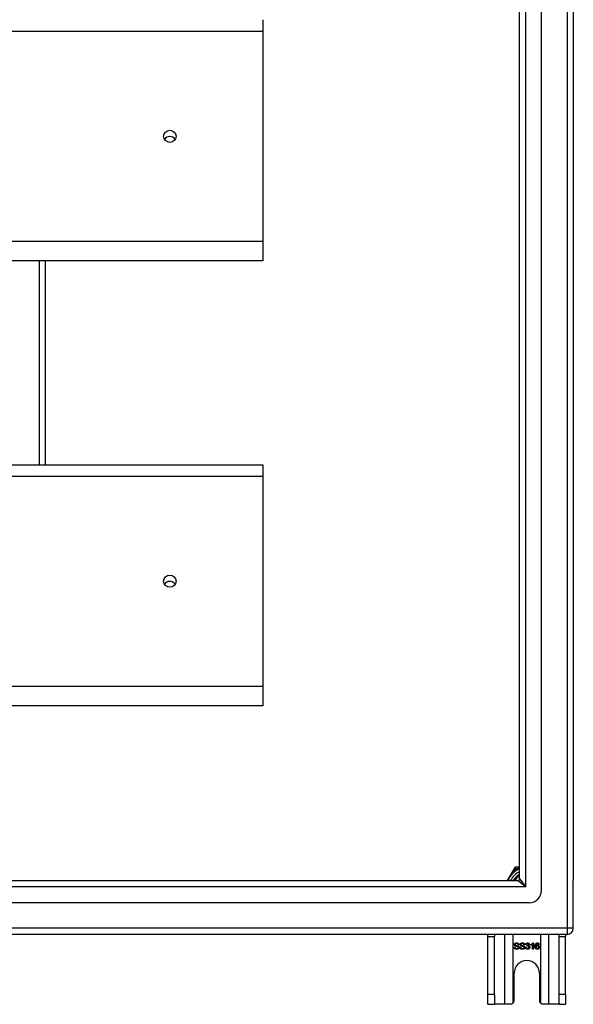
# Model space of a CAD drawing. Header units: inches. Extents: x 72 to 180, y 48 to 83.
# Tile 25 of 28: x 171 to 180, y 48 to 64. Entities that reach past the tile are written whole.
import ezdxf

# ---------------------------------------------------------------- set-up
doc = ezdxf.new("R2010")
doc.units = ezdxf.units.IN
doc.header["$MEASUREMENT"] = 0
doc.layers.add('Visible Edges(ANSI)', color=7, linetype='Continuous', lineweight=25)
doc.layers.add('Visible Tangent Edges(ANSI)', color=7, linetype='Continuous', lineweight=25)

msp = doc.modelspace()

# ---------------------------------------------------------------- linework, layer by layer
at = {"layer": 'Visible Edges(ANSI)'}
for p, q in [((179.569, 50.11), (179.569, 80.693)), ((179.215, 50.299), (179.215, 80.504)), ((180.081, 80.527), (180.081, 50.276)), ((175.081, 64.135), (175.081, 63.949)), ((175.081, 63.949), (175.081, 60.565)), ((175.081, 60.565), (175.081, 60.251)), ((175.081, 60.251), (126.947, 60.251)), ((171.581, 56.968), (171.581, 60.251)), ((126.947, 56.968), (175.081, 56.968)), ((175.081, 56.968), (175.081, 56.782)), ((175.081, 56.782), (175.081, 53.398)), ((175.081, 53.398), (175.081, 53.084)), ((175.081, 53.084), (126.947, 53.084)), ((179.115, 50.442), (179.014, 50.268)), ((179.133, 50.474), (179.115, 50.442)), ((179.187, 50.484), (179.15, 50.484)), ((179.215, 50.484), (179.187, 50.484)), ((180.081, 49.501), (180.081, 50.276)), ((126.978, 50.268), (179.184, 50.268)), ((179.372, 49.913), (126.789, 49.913)), ((179.982, 49.402), (126.947, 49.402)), ((178.706, 49.371), (178.706, 49.402)), ((178.706, 48.433), (178.706, 49.371)), ((178.811, 49.402), (178.811, 49.371)), ((178.811, 48.433), (178.811, 49.371)), ((179.851, 49.371), (179.851, 49.402)), ((179.851, 48.433), (179.851, 49.371)), ((179.956, 49.402), (179.956, 49.371)), ((179.956, 48.433), (179.956, 49.371)), ((179.127, 49.196), (179.14, 49.197)), ((179.204, 49.236), (179.191, 49.235)), ((179.22, 49.196), (179.233, 49.197)), ((179.297, 49.236), (179.285, 49.235)), ((179.313, 49.19), (179.326, 49.192)), ((179.327, 49.236), (179.315, 49.238)), ((179.338, 49.211), (179.339, 49.222)), ((179.4, 49.227), (179.4, 49.239)), ((179.425, 49.164), (179.425, 49.242)), ((179.437, 49.164), (179.425, 49.164)), ((179.429, 49.264), (179.437, 49.264)), ((179.437, 49.264), (179.437, 49.164)), ((179.532, 49.239), (179.52, 49.238)), ((179.128, 48.339), (179.128, 48.777)), ((179.534, 48.777), (179.534, 48.339)), ((178.706, 48.277), (178.706, 48.433)), ((178.811, 48.433), (178.811, 48.277)), ((179.851, 48.277), (179.851, 48.433)), ((179.956, 48.433), (179.956, 48.277)), ((178.706, 48.277), (178.811, 48.277)), ((178.975, 48.277), (178.811, 48.277)), ((179.066, 48.277), (178.975, 48.277)), ((179.687, 48.277), (179.596, 48.277)), ((179.851, 48.277), (179.687, 48.277)), ((179.851, 48.277), (179.956, 48.277))]:
    msp.add_line(p, q, dxfattribs=at)
at = {"layer": 'Visible Edges(ANSI)', "flags": 128}
for points in [[(179.17, 49.162), (179.167, 49.162), (179.163, 49.163), (179.16, 49.163), (179.157, 49.163), (179.155, 49.164), (179.152, 49.165), (179.15, 49.165), (179.147, 49.166), (179.145, 49.167), (179.143, 49.168), (179.141, 49.17), (179.139, 49.171), (179.137, 49.173), (179.136, 49.174), (179.134, 49.176), (179.133, 49.178), (179.132, 49.18), (179.13, 49.182), (179.13, 49.184), (179.129, 49.187), (179.128, 49.189), (179.128, 49.191), (179.127, 49.194), (179.127, 49.196)], [(179.131, 49.238), (179.131, 49.24), (179.131, 49.242), (179.132, 49.244), (179.132, 49.245), (179.133, 49.247), (179.133, 49.249), (179.134, 49.251), (179.135, 49.252), (179.136, 49.254), (179.138, 49.255), (179.139, 49.257), (179.141, 49.258), (179.142, 49.259), (179.144, 49.26), (179.146, 49.261), (179.148, 49.262), (179.15, 49.263), (179.152, 49.264), (179.154, 49.264), (179.157, 49.265), (179.159, 49.265), (179.161, 49.265), (179.164, 49.266), (179.166, 49.266)], [(179.145, 49.216), (179.144, 49.217), (179.143, 49.218), (179.142, 49.218), (179.141, 49.219), (179.14, 49.22), (179.139, 49.221), (179.138, 49.221), (179.137, 49.222), (179.136, 49.223), (179.136, 49.224), (179.135, 49.225), (179.135, 49.226), (179.134, 49.227), (179.133, 49.228), (179.133, 49.229), (179.133, 49.23), (179.132, 49.231), (179.132, 49.232), (179.132, 49.233), (179.131, 49.234), (179.131, 49.235), (179.131, 49.236), (179.131, 49.237), (179.131, 49.238)], [(179.14, 49.197), (179.14, 49.195), (179.14, 49.194), (179.141, 49.192), (179.141, 49.19), (179.142, 49.189), (179.142, 49.187), (179.143, 49.186), (179.144, 49.185), (179.145, 49.184), (179.146, 49.183), (179.147, 49.182), (179.148, 49.181), (179.149, 49.18), (179.151, 49.179), (179.152, 49.178), (179.154, 49.177), (179.156, 49.176), (179.158, 49.176), (179.159, 49.175), (179.161, 49.175), (179.163, 49.175), (179.165, 49.174), (179.167, 49.174), (179.169, 49.174)], [(179.167, 49.254), (179.165, 49.254), (179.163, 49.254), (179.161, 49.254), (179.16, 49.254), (179.158, 49.253), (179.156, 49.253), (179.155, 49.253), (179.154, 49.252), (179.152, 49.252), (179.151, 49.251), (179.15, 49.25), (179.149, 49.25), (179.148, 49.249), (179.148, 49.248), (179.147, 49.247), (179.146, 49.246), (179.146, 49.246), (179.145, 49.245), (179.145, 49.244), (179.144, 49.243), (179.144, 49.242), (179.144, 49.241), (179.144, 49.24), (179.144, 49.239)], [(179.144, 49.239), (179.144, 49.239), (179.144, 49.238), (179.144, 49.238), (179.144, 49.237), (179.144, 49.237), (179.144, 49.236), (179.144, 49.236), (179.144, 49.236), (179.144, 49.235), (179.144, 49.235), (179.145, 49.234), (179.145, 49.234), (179.145, 49.234), (179.145, 49.233), (179.145, 49.233), (179.145, 49.233), (179.146, 49.232), (179.146, 49.232), (179.146, 49.232), (179.146, 49.231), (179.147, 49.231), (179.147, 49.231), (179.147, 49.23), (179.148, 49.23)], [(179.182, 49.205), (179.182, 49.205), (179.181, 49.206), (179.18, 49.206), (179.179, 49.206), (179.177, 49.207), (179.176, 49.207), (179.174, 49.208), (179.173, 49.208), (179.171, 49.209), (179.169, 49.209), (179.167, 49.21), (179.165, 49.21), (179.162, 49.211), (179.16, 49.211), (179.158, 49.212), (179.156, 49.212), (179.154, 49.213), (179.153, 49.213), (179.151, 49.214), (179.15, 49.214), (179.148, 49.215), (179.147, 49.215), (179.146, 49.216), (179.145, 49.216)], [(179.148, 49.23), (179.148, 49.23), (179.149, 49.229), (179.15, 49.228), (179.152, 49.228), (179.153, 49.227), (179.155, 49.227), (179.156, 49.226), (179.158, 49.225), (179.16, 49.225), (179.163, 49.224), (179.165, 49.224), (179.168, 49.223), (179.17, 49.222), (179.173, 49.222), (179.175, 49.221), (179.177, 49.221), (179.179, 49.22), (179.181, 49.22), (179.183, 49.219), (179.185, 49.219), (179.186, 49.218), (179.188, 49.218), (179.189, 49.217), (179.19, 49.217)], [(179.166, 49.266), (179.169, 49.266), (179.172, 49.265), (179.174, 49.265), (179.177, 49.265), (179.179, 49.264), (179.182, 49.264), (179.184, 49.263), (179.186, 49.262), (179.188, 49.261), (179.19, 49.26), (179.192, 49.259), (179.193, 49.258), (179.195, 49.256), (179.196, 49.255), (179.198, 49.253), (179.199, 49.252), (179.2, 49.25), (179.201, 49.248), (179.202, 49.246), (179.203, 49.244), (179.203, 49.242), (179.204, 49.24), (179.204, 49.238), (179.204, 49.236)], [(179.191, 49.235), (179.191, 49.236), (179.191, 49.238), (179.19, 49.239), (179.19, 49.241), (179.19, 49.242), (179.189, 49.243), (179.188, 49.244), (179.188, 49.245), (179.187, 49.246), (179.186, 49.247), (179.185, 49.248), (179.184, 49.249), (179.183, 49.25), (179.182, 49.251), (179.181, 49.251), (179.18, 49.252), (179.178, 49.252), (179.177, 49.253), (179.176, 49.253), (179.174, 49.254), (179.172, 49.254), (179.171, 49.254), (179.169, 49.254), (179.167, 49.254)], [(179.169, 49.174), (179.171, 49.174), (179.173, 49.174), (179.175, 49.174), (179.176, 49.175), (179.178, 49.175), (179.18, 49.175), (179.181, 49.176), (179.183, 49.176), (179.184, 49.177), (179.185, 49.178), (179.187, 49.178), (179.188, 49.179), (179.189, 49.18), (179.19, 49.181), (179.191, 49.182), (179.191, 49.183), (179.192, 49.184), (179.193, 49.185), (179.193, 49.186), (179.193, 49.187), (179.194, 49.188), (179.194, 49.189), (179.194, 49.19), (179.194, 49.191)], [(179.207, 49.192), (179.207, 49.19), (179.207, 49.188), (179.206, 49.186), (179.206, 49.184), (179.205, 49.183), (179.204, 49.181), (179.203, 49.179), (179.202, 49.177), (179.201, 49.175), (179.2, 49.174), (179.198, 49.172), (179.197, 49.171), (179.195, 49.17), (179.193, 49.168), (179.191, 49.167), (179.189, 49.166), (179.187, 49.165), (179.185, 49.164), (179.182, 49.164), (179.18, 49.163), (179.178, 49.163), (179.175, 49.163), (179.173, 49.162), (179.17, 49.162)], [(179.194, 49.191), (179.194, 49.192), (179.194, 49.193), (179.194, 49.193), (179.194, 49.194), (179.194, 49.195), (179.194, 49.196), (179.193, 49.196), (179.193, 49.197), (179.193, 49.198), (179.192, 49.198), (179.192, 49.199), (179.191, 49.199), (179.191, 49.2), (179.19, 49.2), (179.19, 49.201), (179.189, 49.202), (179.189, 49.202), (179.188, 49.203), (179.187, 49.203), (179.186, 49.203), (179.185, 49.204), (179.184, 49.204), (179.183, 49.205), (179.182, 49.205)], [(179.19, 49.217), (179.191, 49.216), (179.193, 49.215), (179.194, 49.214), (179.195, 49.214), (179.196, 49.213), (179.197, 49.212), (179.199, 49.211), (179.199, 49.21), (179.2, 49.209), (179.201, 49.208), (179.202, 49.207), (179.203, 49.206), (179.203, 49.205), (179.204, 49.204), (179.205, 49.203), (179.205, 49.202), (179.206, 49.201), (179.206, 49.2), (179.206, 49.199), (179.206, 49.197), (179.207, 49.196), (179.207, 49.195), (179.207, 49.194), (179.207, 49.192)], [(179.263, 49.162), (179.26, 49.162), (179.257, 49.163), (179.254, 49.163), (179.251, 49.163), (179.248, 49.164), (179.245, 49.165), (179.243, 49.165), (179.24, 49.166), (179.238, 49.167), (179.236, 49.168), (179.234, 49.17), (179.232, 49.171), (179.23, 49.173), (179.229, 49.174), (179.227, 49.176), (179.226, 49.178), (179.225, 49.18), (179.224, 49.182), (179.223, 49.184), (179.222, 49.187), (179.221, 49.189), (179.221, 49.191), (179.221, 49.194), (179.22, 49.196)], [(179.224, 49.238), (179.224, 49.24), (179.224, 49.242), (179.225, 49.244), (179.225, 49.245), (179.226, 49.247), (179.227, 49.249), (179.228, 49.251), (179.229, 49.252), (179.23, 49.254), (179.231, 49.255), (179.232, 49.257), (179.234, 49.258), (179.235, 49.259), (179.237, 49.26), (179.239, 49.261), (179.241, 49.262), (179.243, 49.263), (179.245, 49.264), (179.248, 49.264), (179.25, 49.265), (179.252, 49.265), (179.255, 49.265), (179.257, 49.266), (179.26, 49.266)], [(179.238, 49.216), (179.237, 49.217), (179.236, 49.218), (179.235, 49.218), (179.234, 49.219), (179.233, 49.22), (179.232, 49.221), (179.231, 49.221), (179.23, 49.222), (179.23, 49.223), (179.229, 49.224), (179.228, 49.225), (179.228, 49.226), (179.227, 49.227), (179.227, 49.228), (179.226, 49.229), (179.226, 49.23), (179.225, 49.231), (179.225, 49.232), (179.225, 49.233), (179.225, 49.234), (179.224, 49.235), (179.224, 49.236), (179.224, 49.237), (179.224, 49.238)], [(179.233, 49.197), (179.233, 49.195), (179.234, 49.194), (179.234, 49.192), (179.234, 49.19), (179.235, 49.189), (179.236, 49.187), (179.236, 49.186), (179.237, 49.185), (179.238, 49.184), (179.239, 49.183), (179.24, 49.182), (179.241, 49.181), (179.243, 49.18), (179.244, 49.179), (179.246, 49.178), (179.247, 49.177), (179.249, 49.176), (179.251, 49.176), (179.253, 49.175), (179.254, 49.175), (179.256, 49.175), (179.258, 49.174), (179.26, 49.174), (179.263, 49.174)], [(179.26, 49.254), (179.258, 49.254), (179.256, 49.254), (179.254, 49.254), (179.253, 49.254), (179.251, 49.253), (179.25, 49.253), (179.248, 49.253), (179.247, 49.252), (179.246, 49.252), (179.245, 49.251), (179.243, 49.25), (179.242, 49.25), (179.242, 49.249), (179.241, 49.248), (179.24, 49.247), (179.239, 49.246), (179.239, 49.246), (179.238, 49.245), (179.238, 49.244), (179.238, 49.243), (179.237, 49.242), (179.237, 49.241), (179.237, 49.24), (179.237, 49.239)], [(179.237, 49.239), (179.237, 49.239), (179.237, 49.238), (179.237, 49.238), (179.237, 49.237), (179.237, 49.237), (179.237, 49.236), (179.237, 49.236), (179.237, 49.236), (179.237, 49.235), (179.238, 49.235), (179.238, 49.234), (179.238, 49.234), (179.238, 49.234), (179.238, 49.233), (179.238, 49.233), (179.239, 49.233), (179.239, 49.232), (179.239, 49.232), (179.239, 49.232), (179.24, 49.231), (179.24, 49.231), (179.24, 49.231), (179.241, 49.23), (179.241, 49.23)], [(179.276, 49.205), (179.275, 49.205), (179.274, 49.206), (179.273, 49.206), (179.272, 49.206), (179.271, 49.207), (179.269, 49.207), (179.268, 49.208), (179.266, 49.208), (179.264, 49.209), (179.262, 49.209), (179.26, 49.21), (179.258, 49.21), (179.256, 49.211), (179.253, 49.211), (179.251, 49.212), (179.249, 49.212), (179.248, 49.213), (179.246, 49.213), (179.244, 49.214), (179.243, 49.214), (179.242, 49.215), (179.24, 49.215), (179.239, 49.216), (179.238, 49.216)], [(179.241, 49.23), (179.242, 49.23), (179.242, 49.229), (179.244, 49.228), (179.245, 49.228), (179.246, 49.227), (179.248, 49.227), (179.25, 49.226), (179.251, 49.225), (179.254, 49.225), (179.256, 49.224), (179.258, 49.224), (179.261, 49.223), (179.264, 49.222), (179.266, 49.222), (179.268, 49.221), (179.271, 49.221), (179.273, 49.22), (179.275, 49.22), (179.276, 49.219), (179.278, 49.219), (179.279, 49.218), (179.281, 49.218), (179.282, 49.217), (179.283, 49.217)], [(179.26, 49.266), (179.262, 49.266), (179.265, 49.265), (179.267, 49.265), (179.27, 49.265), (179.272, 49.264), (179.275, 49.264), (179.277, 49.263), (179.279, 49.262), (179.281, 49.261), (179.283, 49.26), (179.285, 49.259), (179.287, 49.258), (179.288, 49.256), (179.29, 49.255), (179.291, 49.253), (179.292, 49.252), (179.293, 49.25), (179.294, 49.248), (179.295, 49.246), (179.296, 49.244), (179.296, 49.242), (179.297, 49.24), (179.297, 49.238), (179.297, 49.236)], [(179.285, 49.235), (179.284, 49.236), (179.284, 49.238), (179.284, 49.239), (179.283, 49.241), (179.283, 49.242), (179.282, 49.243), (179.282, 49.244), (179.281, 49.245), (179.28, 49.246), (179.279, 49.247), (179.279, 49.248), (179.278, 49.249), (179.277, 49.25), (179.275, 49.251), (179.274, 49.251), (179.273, 49.252), (179.272, 49.252), (179.27, 49.253), (179.269, 49.253), (179.267, 49.254), (179.265, 49.254), (179.264, 49.254), (179.262, 49.254), (179.26, 49.254)], [(179.3, 49.192), (179.3, 49.19), (179.3, 49.188), (179.299, 49.186), (179.299, 49.184), (179.298, 49.183), (179.298, 49.181), (179.297, 49.179), (179.296, 49.177), (179.294, 49.175), (179.293, 49.174), (179.292, 49.172), (179.29, 49.171), (179.288, 49.17), (179.286, 49.168), (179.284, 49.167), (179.282, 49.166), (179.28, 49.165), (179.278, 49.164), (179.276, 49.164), (179.273, 49.163), (179.271, 49.163), (179.268, 49.163), (179.266, 49.162), (179.263, 49.162)], [(179.263, 49.174), (179.264, 49.174), (179.266, 49.174), (179.268, 49.174), (179.27, 49.175), (179.271, 49.175), (179.273, 49.175), (179.274, 49.176), (179.276, 49.176), (179.277, 49.177), (179.279, 49.178), (179.28, 49.178), (179.281, 49.179), (179.282, 49.18), (179.283, 49.181), (179.284, 49.182), (179.285, 49.183), (179.285, 49.184), (179.286, 49.185), (179.286, 49.186), (179.287, 49.187), (179.287, 49.188), (179.287, 49.189), (179.287, 49.19), (179.287, 49.191)], [(179.287, 49.191), (179.287, 49.192), (179.287, 49.193), (179.287, 49.193), (179.287, 49.194), (179.287, 49.195), (179.287, 49.196), (179.286, 49.196), (179.286, 49.197), (179.286, 49.198), (179.286, 49.198), (179.285, 49.199), (179.285, 49.199), (179.284, 49.2), (179.284, 49.2), (179.283, 49.201), (179.282, 49.202), (179.282, 49.202), (179.281, 49.203), (179.28, 49.203), (179.279, 49.203), (179.279, 49.204), (179.278, 49.204), (179.277, 49.205), (179.276, 49.205)], [(179.283, 49.217), (179.285, 49.216), (179.286, 49.215), (179.287, 49.214), (179.288, 49.214), (179.29, 49.213), (179.291, 49.212), (179.292, 49.211), (179.293, 49.21), (179.294, 49.209), (179.294, 49.208), (179.295, 49.207), (179.296, 49.206), (179.297, 49.205), (179.297, 49.204), (179.298, 49.203), (179.298, 49.202), (179.299, 49.201), (179.299, 49.2), (179.299, 49.199), (179.3, 49.197), (179.3, 49.196), (179.3, 49.195), (179.3, 49.194), (179.3, 49.192)], [(179.345, 49.162), (179.343, 49.162), (179.341, 49.163), (179.339, 49.163), (179.337, 49.163), (179.335, 49.164), (179.333, 49.164), (179.331, 49.165), (179.33, 49.166), (179.328, 49.167), (179.326, 49.168), (179.325, 49.169), (179.323, 49.17), (179.322, 49.171), (179.321, 49.173), (179.319, 49.174), (179.318, 49.176), (179.317, 49.177), (179.316, 49.179), (179.316, 49.181), (179.315, 49.183), (179.314, 49.185), (179.314, 49.186), (179.314, 49.188), (179.313, 49.19)], [(179.315, 49.238), (179.315, 49.24), (179.315, 49.242), (179.316, 49.244), (179.317, 49.246), (179.317, 49.248), (179.318, 49.249), (179.319, 49.251), (179.32, 49.252), (179.321, 49.254), (179.322, 49.255), (179.324, 49.256), (179.325, 49.258), (179.326, 49.259), (179.328, 49.26), (179.329, 49.261), (179.331, 49.261), (179.332, 49.262), (179.334, 49.263), (179.335, 49.263), (179.337, 49.264), (179.339, 49.264), (179.341, 49.264), (179.343, 49.264), (179.345, 49.264)], [(179.326, 49.192), (179.326, 49.19), (179.326, 49.189), (179.327, 49.187), (179.327, 49.186), (179.328, 49.184), (179.328, 49.183), (179.329, 49.182), (179.33, 49.181), (179.33, 49.18), (179.331, 49.179), (179.332, 49.178), (179.333, 49.177), (179.334, 49.176), (179.335, 49.176), (179.335, 49.175), (179.336, 49.174), (179.337, 49.174), (179.338, 49.174), (179.339, 49.173), (179.341, 49.173), (179.342, 49.173), (179.343, 49.173), (179.344, 49.172), (179.345, 49.172)], [(179.345, 49.254), (179.344, 49.254), (179.343, 49.254), (179.341, 49.254), (179.34, 49.254), (179.339, 49.254), (179.338, 49.253), (179.337, 49.253), (179.336, 49.252), (179.335, 49.252), (179.335, 49.251), (179.334, 49.251), (179.333, 49.25), (179.332, 49.249), (179.331, 49.248), (179.331, 49.247), (179.33, 49.246), (179.33, 49.245), (179.329, 49.244), (179.329, 49.243), (179.328, 49.242), (179.328, 49.24), (179.327, 49.239), (179.327, 49.238), (179.327, 49.236)], [(179.346, 49.213), (179.346, 49.213), (179.346, 49.213), (179.345, 49.213), (179.345, 49.213), (179.345, 49.213), (179.344, 49.213), (179.344, 49.213), (179.344, 49.213), (179.343, 49.213), (179.343, 49.213), (179.343, 49.212), (179.342, 49.212), (179.342, 49.212), (179.342, 49.212), (179.341, 49.212), (179.341, 49.212), (179.34, 49.212), (179.34, 49.212), (179.34, 49.212), (179.339, 49.212), (179.339, 49.212), (179.338, 49.212), (179.338, 49.211), (179.338, 49.211)], [(179.339, 49.222), (179.339, 49.222), (179.339, 49.222), (179.339, 49.222), (179.339, 49.222), (179.339, 49.222), (179.339, 49.222), (179.34, 49.222), (179.34, 49.222), (179.34, 49.222), (179.34, 49.222), (179.34, 49.222), (179.34, 49.222), (179.34, 49.222), (179.34, 49.222), (179.34, 49.222), (179.34, 49.222), (179.34, 49.222), (179.34, 49.222), (179.341, 49.222), (179.341, 49.222), (179.341, 49.222), (179.341, 49.222), (179.341, 49.222), (179.341, 49.222)], [(179.341, 49.222), (179.342, 49.222), (179.343, 49.222), (179.345, 49.222), (179.346, 49.222), (179.347, 49.223), (179.348, 49.223), (179.349, 49.223), (179.351, 49.224), (179.352, 49.224), (179.353, 49.225), (179.354, 49.225), (179.355, 49.226), (179.356, 49.227), (179.357, 49.228), (179.358, 49.228), (179.358, 49.229), (179.359, 49.23), (179.36, 49.231), (179.36, 49.232), (179.361, 49.234), (179.361, 49.235), (179.361, 49.236), (179.361, 49.237), (179.361, 49.239)], [(179.345, 49.264), (179.347, 49.264), (179.349, 49.264), (179.351, 49.264), (179.352, 49.263), (179.354, 49.263), (179.356, 49.262), (179.358, 49.262), (179.36, 49.261), (179.361, 49.26), (179.363, 49.259), (179.364, 49.258), (179.366, 49.257), (179.367, 49.255), (179.368, 49.254), (179.369, 49.253), (179.37, 49.251), (179.371, 49.25), (179.372, 49.248), (179.372, 49.247), (179.373, 49.245), (179.373, 49.243), (179.374, 49.242), (179.374, 49.24), (179.374, 49.238)], [(179.361, 49.239), (179.361, 49.24), (179.361, 49.241), (179.361, 49.242), (179.361, 49.243), (179.36, 49.244), (179.36, 49.245), (179.36, 49.246), (179.359, 49.247), (179.359, 49.248), (179.358, 49.248), (179.357, 49.249), (179.357, 49.25), (179.356, 49.251), (179.355, 49.251), (179.354, 49.252), (179.353, 49.252), (179.352, 49.253), (179.351, 49.253), (179.35, 49.254), (179.349, 49.254), (179.348, 49.254), (179.347, 49.254), (179.346, 49.254), (179.345, 49.254)], [(179.379, 49.194), (179.379, 49.191), (179.379, 49.189), (179.378, 49.187), (179.378, 49.185), (179.377, 49.183), (179.376, 49.181), (179.376, 49.18), (179.375, 49.178), (179.373, 49.176), (179.372, 49.175), (179.371, 49.173), (179.369, 49.171), (179.368, 49.17), (179.366, 49.169), (179.364, 49.167), (179.362, 49.166), (179.36, 49.165), (179.358, 49.165), (179.356, 49.164), (179.354, 49.163), (179.352, 49.163), (179.35, 49.163), (179.347, 49.162), (179.345, 49.162)], [(179.345, 49.172), (179.347, 49.172), (179.348, 49.173), (179.349, 49.173), (179.351, 49.173), (179.352, 49.173), (179.353, 49.174), (179.354, 49.174), (179.356, 49.175), (179.357, 49.176), (179.358, 49.177), (179.359, 49.177), (179.36, 49.178), (179.361, 49.179), (179.362, 49.181), (179.362, 49.182), (179.363, 49.183), (179.364, 49.184), (179.364, 49.185), (179.365, 49.186), (179.365, 49.188), (179.365, 49.189), (179.366, 49.19), (179.366, 49.192), (179.366, 49.193)], [(179.366, 49.193), (179.366, 49.195), (179.366, 49.196), (179.365, 49.197), (179.365, 49.199), (179.365, 49.2), (179.364, 49.201), (179.364, 49.202), (179.363, 49.203), (179.363, 49.204), (179.362, 49.205), (179.361, 49.206), (179.36, 49.207), (179.359, 49.208), (179.358, 49.209), (179.357, 49.21), (179.356, 49.21), (179.355, 49.211), (179.354, 49.211), (179.353, 49.212), (179.352, 49.212), (179.35, 49.212), (179.349, 49.213), (179.348, 49.213), (179.346, 49.213)], [(179.374, 49.238), (179.374, 49.237), (179.374, 49.236), (179.374, 49.235), (179.374, 49.234), (179.373, 49.233), (179.373, 49.232), (179.373, 49.231), (179.372, 49.23), (179.372, 49.229), (179.372, 49.228), (179.371, 49.228), (179.37, 49.227), (179.37, 49.226), (179.369, 49.225), (179.369, 49.224), (179.368, 49.223), (179.367, 49.223), (179.366, 49.222), (179.365, 49.221), (179.364, 49.22), (179.363, 49.22), (179.362, 49.219), (179.361, 49.219), (179.36, 49.218)], [(179.36, 49.218), (179.362, 49.218), (179.363, 49.217), (179.364, 49.217), (179.366, 49.216), (179.367, 49.216), (179.368, 49.215), (179.369, 49.214), (179.37, 49.213), (179.371, 49.213), (179.372, 49.212), (179.373, 49.211), (179.374, 49.21), (179.375, 49.209), (179.375, 49.207), (179.376, 49.206), (179.377, 49.205), (179.377, 49.204), (179.378, 49.202), (179.378, 49.201), (179.378, 49.2), (179.378, 49.198), (179.379, 49.197), (179.379, 49.195), (179.379, 49.194)], [(179.4, 49.239), (179.402, 49.24), (179.404, 49.241), (179.405, 49.242), (179.407, 49.243), (179.408, 49.244), (179.41, 49.245), (179.411, 49.246), (179.413, 49.247), (179.414, 49.248), (179.416, 49.249), (179.417, 49.25), (179.418, 49.251), (179.42, 49.252), (179.421, 49.253), (179.422, 49.254), (179.423, 49.256), (179.424, 49.257), (179.425, 49.258), (179.426, 49.259), (179.427, 49.26), (179.427, 49.261), (179.428, 49.262), (179.429, 49.263), (179.429, 49.264)], [(179.425, 49.242), (179.424, 49.241), (179.423, 49.241), (179.422, 49.24), (179.422, 49.239), (179.421, 49.239), (179.42, 49.238), (179.419, 49.237), (179.418, 49.237), (179.417, 49.236), (179.416, 49.235), (179.414, 49.234), (179.413, 49.234), (179.412, 49.233), (179.411, 49.232), (179.41, 49.232), (179.409, 49.231), (179.407, 49.231), (179.406, 49.23), (179.405, 49.23), (179.404, 49.229), (179.403, 49.229), (179.402, 49.228), (179.401, 49.228), (179.4, 49.227)], [(179.468, 49.211), (179.468, 49.213), (179.468, 49.215), (179.468, 49.218), (179.468, 49.22), (179.469, 49.222), (179.469, 49.224), (179.469, 49.226), (179.469, 49.228), (179.47, 49.23), (179.47, 49.232), (179.47, 49.234), (179.471, 49.236), (179.471, 49.238), (179.472, 49.239), (179.472, 49.241), (179.473, 49.242), (179.473, 49.244), (179.474, 49.245), (179.475, 49.247), (179.476, 49.248), (179.476, 49.249), (179.477, 49.251), (179.478, 49.252), (179.479, 49.253)], [(179.503, 49.162), (179.5, 49.162), (179.498, 49.163), (179.495, 49.163), (179.493, 49.164), (179.491, 49.164), (179.489, 49.165), (179.487, 49.166), (179.485, 49.167), (179.483, 49.169), (179.481, 49.17), (179.479, 49.172), (179.478, 49.174), (179.476, 49.176), (179.475, 49.178), (179.473, 49.18), (179.472, 49.183), (179.471, 49.186), (179.47, 49.189), (179.47, 49.192), (179.469, 49.195), (179.469, 49.199), (179.468, 49.203), (179.468, 49.207), (179.468, 49.211)], [(179.479, 49.253), (179.48, 49.254), (179.48, 49.255), (179.481, 49.256), (179.482, 49.256), (179.483, 49.257), (179.484, 49.258), (179.485, 49.259), (179.486, 49.259), (179.487, 49.26), (179.488, 49.26), (179.489, 49.261), (179.49, 49.261), (179.491, 49.262), (179.492, 49.262), (179.493, 49.263), (179.494, 49.263), (179.495, 49.263), (179.496, 49.264), (179.498, 49.264), (179.499, 49.264), (179.5, 49.264), (179.501, 49.264), (179.503, 49.264), (179.504, 49.264)], [(179.493, 49.251), (179.492, 49.25), (179.491, 49.25), (179.49, 49.249), (179.489, 49.248), (179.488, 49.247), (179.488, 49.246), (179.487, 49.245), (179.486, 49.244), (179.486, 49.242), (179.485, 49.241), (179.484, 49.24), (179.484, 49.239), (179.483, 49.237), (179.483, 49.236), (179.482, 49.234), (179.482, 49.232), (179.482, 49.231), (179.481, 49.229), (179.481, 49.227), (179.481, 49.225), (179.481, 49.223), (179.48, 49.22), (179.48, 49.218), (179.48, 49.215)], [(179.48, 49.215), (179.481, 49.217), (179.482, 49.218), (179.483, 49.219), (179.483, 49.22), (179.484, 49.221), (179.485, 49.221), (179.486, 49.222), (179.487, 49.223), (179.488, 49.224), (179.489, 49.224), (179.49, 49.225), (179.491, 49.226), (179.492, 49.226), (179.493, 49.227), (179.494, 49.227), (179.495, 49.227), (179.497, 49.228), (179.498, 49.228), (179.499, 49.228), (179.5, 49.228), (179.501, 49.229), (179.502, 49.229), (179.503, 49.229), (179.505, 49.229)], [(179.502, 49.218), (179.501, 49.218), (179.499, 49.218), (179.498, 49.218), (179.497, 49.217), (179.496, 49.217), (179.494, 49.217), (179.493, 49.216), (179.492, 49.215), (179.491, 49.215), (179.49, 49.214), (179.489, 49.213), (179.488, 49.212), (179.487, 49.211), (179.486, 49.21), (179.485, 49.209), (179.485, 49.208), (179.484, 49.206), (179.484, 49.205), (179.483, 49.204), (179.483, 49.202), (179.483, 49.201), (179.482, 49.199), (179.482, 49.198), (179.482, 49.196)], [(179.482, 49.196), (179.482, 49.195), (179.482, 49.193), (179.483, 49.192), (179.483, 49.19), (179.483, 49.189), (179.484, 49.187), (179.484, 49.186), (179.485, 49.184), (179.486, 49.183), (179.486, 49.182), (179.487, 49.18), (179.488, 49.179), (179.489, 49.178), (179.49, 49.177), (179.491, 49.176), (179.492, 49.175), (179.494, 49.175), (179.495, 49.174), (179.496, 49.174), (179.497, 49.173), (179.499, 49.173), (179.5, 49.173), (179.501, 49.172), (179.503, 49.172)], [(179.503, 49.254), (179.503, 49.254), (179.502, 49.254), (179.502, 49.254), (179.501, 49.254), (179.501, 49.254), (179.5, 49.254), (179.5, 49.254), (179.499, 49.254), (179.499, 49.254), (179.499, 49.254), (179.498, 49.254), (179.498, 49.253), (179.497, 49.253), (179.497, 49.253), (179.496, 49.253), (179.496, 49.253), (179.496, 49.253), (179.495, 49.252), (179.495, 49.252), (179.494, 49.252), (179.494, 49.252), (179.494, 49.252), (179.493, 49.251), (179.493, 49.251)], [(179.521, 49.196), (179.521, 49.197), (179.521, 49.199), (179.521, 49.201), (179.521, 49.202), (179.521, 49.204), (179.52, 49.205), (179.52, 49.206), (179.519, 49.208), (179.518, 49.209), (179.518, 49.21), (179.517, 49.211), (179.516, 49.212), (179.515, 49.213), (179.514, 49.214), (179.513, 49.215), (179.512, 49.215), (179.511, 49.216), (179.51, 49.217), (179.509, 49.217), (179.507, 49.217), (179.506, 49.218), (179.505, 49.218), (179.503, 49.218), (179.502, 49.218)], [(179.516, 49.249), (179.515, 49.249), (179.515, 49.25), (179.514, 49.25), (179.514, 49.251), (179.513, 49.251), (179.513, 49.251), (179.512, 49.252), (179.512, 49.252), (179.511, 49.252), (179.511, 49.252), (179.51, 49.253), (179.51, 49.253), (179.509, 49.253), (179.509, 49.253), (179.508, 49.254), (179.508, 49.254), (179.507, 49.254), (179.507, 49.254), (179.506, 49.254), (179.506, 49.254), (179.505, 49.254), (179.504, 49.254), (179.504, 49.254), (179.503, 49.254)], [(179.503, 49.172), (179.504, 49.172), (179.505, 49.173), (179.506, 49.173), (179.507, 49.173), (179.509, 49.173), (179.51, 49.174), (179.511, 49.174), (179.512, 49.175), (179.513, 49.176), (179.514, 49.177), (179.515, 49.178), (179.516, 49.179), (179.517, 49.18), (179.518, 49.181), (179.518, 49.182), (179.519, 49.183), (179.52, 49.185), (179.52, 49.186), (179.521, 49.187), (179.521, 49.189), (179.521, 49.191), (179.521, 49.192), (179.521, 49.194), (179.521, 49.196)], [(179.534, 49.196), (179.534, 49.194), (179.534, 49.192), (179.534, 49.19), (179.533, 49.187), (179.533, 49.185), (179.532, 49.183), (179.531, 49.181), (179.53, 49.179), (179.529, 49.177), (179.528, 49.175), (179.527, 49.173), (179.525, 49.172), (179.524, 49.17), (179.522, 49.169), (179.521, 49.168), (179.519, 49.167), (179.517, 49.166), (179.515, 49.165), (179.513, 49.164), (179.511, 49.163), (179.509, 49.163), (179.507, 49.163), (179.505, 49.162), (179.503, 49.162)], [(179.504, 49.264), (179.506, 49.264), (179.508, 49.264), (179.51, 49.264), (179.511, 49.264), (179.513, 49.263), (179.515, 49.263), (179.516, 49.262), (179.518, 49.261), (179.519, 49.261), (179.521, 49.26), (179.522, 49.259), (179.523, 49.258), (179.525, 49.257), (179.526, 49.255), (179.527, 49.254), (179.528, 49.253), (179.529, 49.251), (179.529, 49.25), (179.53, 49.248), (179.531, 49.247), (179.531, 49.245), (179.532, 49.243), (179.532, 49.241), (179.532, 49.239)], [(179.505, 49.229), (179.507, 49.229), (179.509, 49.229), (179.51, 49.228), (179.512, 49.228), (179.514, 49.227), (179.516, 49.227), (179.518, 49.226), (179.519, 49.225), (179.521, 49.224), (179.522, 49.223), (179.524, 49.221), (179.525, 49.22), (179.527, 49.218), (179.528, 49.217), (179.529, 49.215), (179.53, 49.213), (179.531, 49.211), (179.532, 49.209), (179.533, 49.207), (179.533, 49.205), (179.534, 49.203), (179.534, 49.201), (179.534, 49.199), (179.534, 49.196)], [(179.52, 49.238), (179.52, 49.239), (179.52, 49.24), (179.52, 49.24), (179.52, 49.241), (179.519, 49.241), (179.519, 49.242), (179.519, 49.242), (179.519, 49.243), (179.519, 49.243), (179.519, 49.244), (179.518, 49.244), (179.518, 49.245), (179.518, 49.245), (179.518, 49.246), (179.518, 49.246), (179.517, 49.246), (179.517, 49.247), (179.517, 49.247), (179.517, 49.247), (179.516, 49.248), (179.516, 49.248), (179.516, 49.248), (179.516, 49.249), (179.516, 49.249)], [(179.11, 48.295), (179.108, 48.293), (179.107, 48.292), (179.105, 48.291), (179.103, 48.289), (179.102, 48.288), (179.1, 48.287), (179.098, 48.286), (179.097, 48.285), (179.095, 48.284), (179.093, 48.283), (179.091, 48.282), (179.089, 48.281), (179.087, 48.28), (179.085, 48.28), (179.083, 48.279), (179.081, 48.279), (179.079, 48.278), (179.077, 48.278), (179.075, 48.277), (179.073, 48.277), (179.071, 48.277), (179.07, 48.277), (179.068, 48.277), (179.066, 48.277)], [(179.596, 48.277), (179.594, 48.277), (179.592, 48.277), (179.59, 48.277), (179.588, 48.277), (179.586, 48.277), (179.584, 48.278), (179.582, 48.278), (179.58, 48.279), (179.578, 48.279), (179.576, 48.28), (179.574, 48.28), (179.572, 48.281), (179.57, 48.282), (179.569, 48.283), (179.567, 48.284), (179.565, 48.285), (179.563, 48.286), (179.561, 48.287), (179.56, 48.288), (179.558, 48.289), (179.556, 48.291), (179.555, 48.292), (179.553, 48.293), (179.552, 48.295)]]:
    msp.add_lwpolyline(points, dxfattribs=at)
at = {"layer": 'Visible Edges(ANSI)'}
for centre, radius, start, end in [((179.331, 50.152), 0.325, 110.9514, 159.0486), ((179.15, 50.464), 0.0197, 90, 150), ((179.331, 50.152), 0.226, 120.8668, 149.1332), ((179.184, 50.299), 0.031, 270, 0), ((179.372, 50.11), 0.197, 270, 0), ((179.982, 49.501), 0.099, 270, 0), ((179.331, 48.777), 0.203, 0, 180), ((179.066, 48.339), 0.062, 314.9335, 0), ((179.596, 48.339), 0.062, 180, 225.0665)]:
    msp.add_arc(centre, radius, start, end, dxfattribs=at)
for centre in [(173.581, 62.257), (173.581, 55.091)]:
    msp.add_ellipse(centre, major_axis=(-0.101, 0), ratio=0.966998, dxfattribs=at)
for centre, major_axis in [((173.581, 62.157), (-0.1, 0)), ((173.581, 54.991), (-0.101, 0))]:
    msp.add_ellipse(centre, major_axis=major_axis, ratio=0.966998, start_param=3.68386, end_param=5.740918, dxfattribs=at)
at = {"layer": 'Visible Tangent Edges(ANSI)'}
for p, q in [((179.982, 81.303), (179.982, 49.501)), ((179.314, 50.169), (179.314, 80.634)), ((126.947, 63.949), (175.081, 63.949)), ((175.081, 60.565), (126.947, 60.565)), ((171.482, 56.968), (171.482, 60.251)), ((126.947, 56.782), (175.081, 56.782)), ((175.081, 53.398), (126.947, 53.398)), ((179.132, 50.433), (179.115, 50.442)), ((179.132, 50.433), (179.15, 50.464)), ((179.133, 50.474), (179.15, 50.464)), ((179.15, 50.464), (179.15, 50.484)), ((179.15, 50.464), (179.187, 50.464)), ((179.187, 50.464), (179.187, 50.484)), ((179.215, 50.299), (179.314, 50.169)), ((179.314, 50.169), (126.848, 50.169)), ((179.314, 50.169), (179.184, 50.268)), ((179.982, 49.501), (126.18, 49.501)), ((179.982, 49.501), (179.982, 49.402)), ((180.081, 49.501), (179.982, 49.501)), ((178.706, 49.371), (178.811, 49.371)), ((178.975, 49.402), (178.975, 48.277)), ((179.11, 48.295), (179.11, 49.402)), ((179.552, 49.402), (179.552, 48.295)), ((179.687, 48.277), (179.687, 49.402)), ((179.851, 49.371), (179.956, 49.371)), ((178.811, 48.433), (178.706, 48.433)), ((179.956, 48.433), (179.851, 48.433))]:
    msp.add_line(p, q, dxfattribs=at)
at = {"layer": 'Visible Tangent Edges(ANSI)', "flags": 128}
for points in [[(179.021, 50.268), (179.025, 50.275), (179.028, 50.283), (179.032, 50.29), (179.036, 50.298), (179.04, 50.306), (179.044, 50.313), (179.049, 50.321), (179.053, 50.328), (179.058, 50.335), (179.062, 50.343), (179.067, 50.35), (179.072, 50.357), (179.076, 50.364), (179.081, 50.37), (179.086, 50.377), (179.091, 50.384), (179.096, 50.39), (179.101, 50.396), (179.106, 50.403), (179.111, 50.409), (179.116, 50.415), (179.121, 50.421), (179.127, 50.427), (179.132, 50.433)], [(179.187, 50.464), (179.188, 50.465), (179.189, 50.465), (179.19, 50.465), (179.191, 50.465), (179.193, 50.466), (179.194, 50.466), (179.195, 50.466), (179.196, 50.466), (179.197, 50.467), (179.198, 50.467), (179.199, 50.467), (179.201, 50.467), (179.202, 50.467), (179.203, 50.468), (179.204, 50.468), (179.205, 50.468), (179.206, 50.468), (179.208, 50.469), (179.209, 50.469), (179.21, 50.469), (179.211, 50.469), (179.212, 50.469), (179.213, 50.47), (179.215, 50.47)]]:
    msp.add_lwpolyline(points, dxfattribs=at)
at = {"layer": 'Visible Tangent Edges(ANSI)'}
for radius, start, end in [(0.344, 114.6913, 125.3087), (0.285, 114.01, 155.99), (0.246, 118.1642, 151.8358)]:
    msp.add_arc((179.331, 50.152), radius, start, end, dxfattribs=at)

doc.saveas('drawing.dxf')
